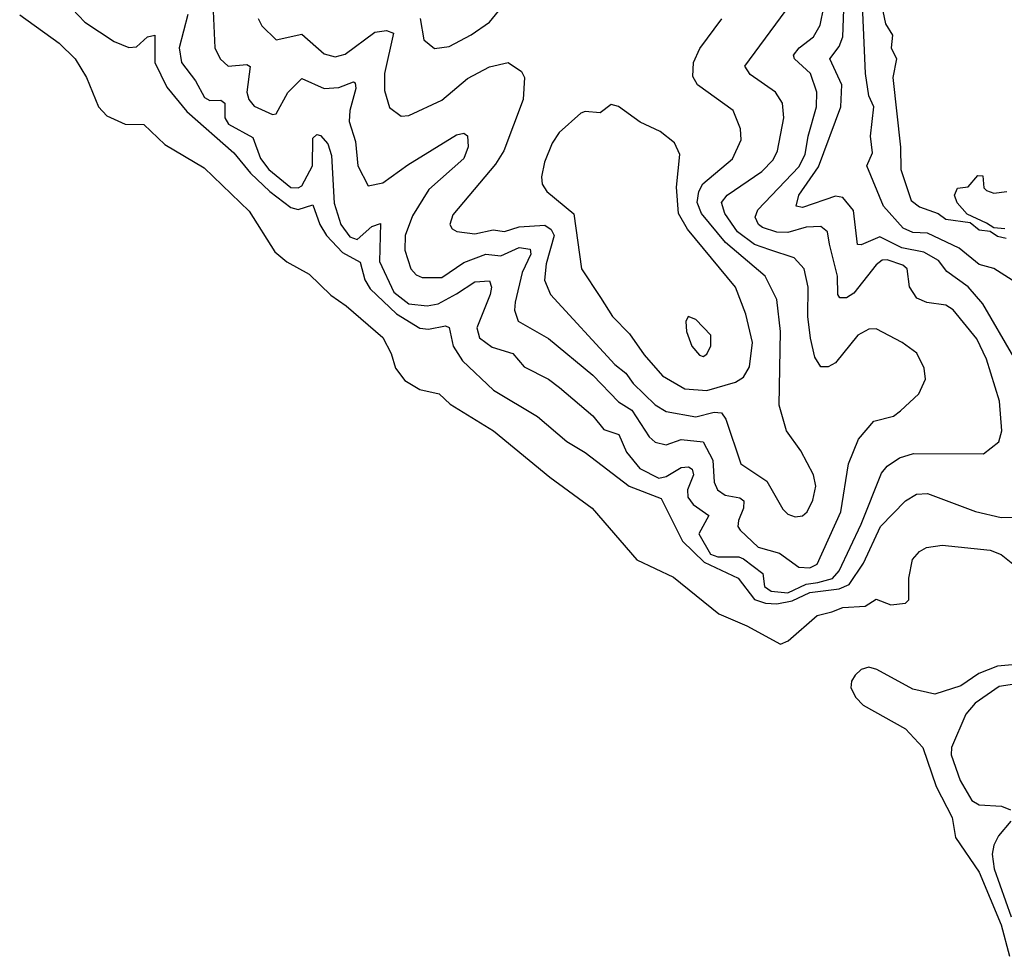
# Model space of a CAD drawing. Extents: x 1678759 to 1859541, y 384609 to 522867.
# Tile 167 of 256: x 1735378 to 1738054, y 475078 to 477622. Entities that reach past the tile are written whole.
import ezdxf

# ---------------------------------------------------------------- set-up
doc = ezdxf.new("R2010")
doc.units = 0

msp = doc.modelspace()

# ---------------------------------------------------------------- linework, layer by layer
at = {"layer": '0CON20XD'}
for points in [[(1738079.5, 476705), (1737995, 476849.5), (1737955, 476896.3), (1737897.5, 476937.5), (1737875, 476967.6), (1737835, 476990), (1737775, 477002.1), (1737715, 477031.7), (1737665, 477010), (1737655, 477011.2), (1737643.5, 477103.5), (1737615, 477138.5), (1737595, 477141.8), (1737505, 477111.8), (1737487.7, 477115), (1737495.1, 477145), (1737548.4, 477221.6), (1737609.2, 477385), (1737611.9, 477445), (1737579.4, 477515), (1737605, 477548.4), (1737614.9, 477575), (1737620.3, 477725)], [(1738145, 476870), (1738025, 476945.4), (1737985, 476956.9), (1737931.2, 477001.2), (1737845, 477041.7), (1737805, 477043.5), (1737779.1, 477055), (1737725.6, 477115), (1737680, 477225), (1737695, 477260), (1737690, 477305), (1737698.8, 477385), (1737685.7, 477415), (1737676.2, 477475), (1737665.4, 477725)], [(1737578.4, 477011.6), (1737573.1, 477045), (1737555, 477060), (1737515, 477057.9), (1737465, 477043.8), (1737435, 477044.1), (1737396.7, 477056.7), (1737385.2, 477065.2), (1737376.7, 477085), (1737384.1, 477105), (1737495, 477221.6), (1737512.8, 477255), (1737520.2, 477305), (1737543.6, 477385), (1737543.9, 477425), (1737526.7, 477475), (1737483.3, 477515), (1737480.9, 477525), (1737496.1, 477545), (1737535.3, 477575), (1737553.4, 477606.6), (1737573.5, 477705)], [(1735903.9, 477645), (1735907.9, 477545), (1735922.7, 477515), (1735944.4, 477495), (1735995, 477500), (1736004.2, 477494.2), (1735994.8, 477425), (1736000.3, 477405), (1736015, 477386.8), (1736065, 477364.3), (1736075, 477365.8), (1736106.2, 477423.8), (1736145, 477462.3), (1736205, 477434.8), (1736245, 477437.8), (1736285, 477453.2), (1736289.8, 477449.8), (1736291.7, 477435), (1736274.8, 477375), (1736273.1, 477345), (1736290.7, 477290.7), (1736296.9, 477225), (1736325, 477170.6), (1736365, 477178.2), (1736432.7, 477227.3), (1736565, 477308.5), (1736585, 477313.3), (1736595, 477305.8), (1736596.2, 477276.2), (1736585.3, 477245), (1736489.7, 477160.3), (1736445, 477089.1), (1736425.2, 477035), (1736424.8, 476995.2), (1736440.8, 476945), (1736455, 476928.9), (1736471.5, 476921.5), (1736525, 476921.1), (1736585, 476962.3), (1736645, 476984.6), (1736685, 476980.2), (1736735, 477003.1), (1736765, 476998), (1736767.2, 476985), (1736743.2, 476935), (1736724.7, 476854.7), (1736722.7, 476832.7), (1736732.6, 476802.6), (1736815, 476755.7), (1736935, 476655.6), (1737005, 476583.7), (1737041, 476561), (1737088.8, 476488.8), (1737104.5, 476474.5), (1737135, 476466.7), (1737175, 476481.3), (1737235.4, 476475.4), (1737261.6, 476425), (1737264.8, 476365), (1737274.3, 476345), (1737295, 476329.8), (1737335, 476322.5), (1737345.6, 476315), (1737344.8, 476295), (1737330.9, 476260.9), (1737329.2, 476245), (1737336, 476235), (1737385, 476189.1), (1737442.9, 476172.9), (1737495, 476134.7), (1737525, 476132.7), (1737545, 476142.7), (1737609.5, 476285), (1737630, 476415), (1737657.6, 476482.4), (1737698.6, 476531.4), (1737752, 476545), (1737771.2, 476558.8), (1737820.9, 476605), (1737839.5, 476645), (1737835.6, 476675), (1737815.7, 476715.7), (1737775.6, 476745), (1737705, 476782.1), (1737685, 476780.8), (1737655.3, 476764.7), (1737595, 476689.2), (1737575, 476678.8), (1737555, 476678.8), (1737538.9, 476705), (1737526.5, 476756.5), (1737519.4, 476815), (1737520.6, 476895), (1737510, 476945), (1737482.7, 476975), (1737416.6, 476996.6), (1737375, 477011.1), (1737328.1, 477045), (1737293.9, 477095), (1737285.2, 477125), (1737300, 477145), (1737395, 477209.5), (1737425, 477240.9), (1737437.4, 477265), (1737454.8, 477355), (1737451.2, 477395), (1737431.8, 477425), (1737362.5, 477472.5), (1737348.7, 477495), (1737473.3, 477665)], [(1735520.9, 477650.9), (1735555, 477615.2), (1735635, 477562.4), (1735675, 477546.1), (1735695, 477548.2), (1735725, 477574.6), (1735745, 477580), (1735745.5, 477505), (1735778.1, 477438.1), (1735832.2, 477372.2), (1735960.2, 477260.2), (1736005.4, 477205), (1736057.8, 477155), (1736115, 477111.7), (1736135, 477105.7), (1736175, 477119.1), (1736193.6, 477065), (1736211.4, 477035), (1736255, 476989.1), (1736302.8, 476962.8), (1736315.9, 476915), (1736330.3, 476890.3), (1736402.2, 476822.2), (1736465, 476783.8), (1736489.3, 476780.7), (1736535, 476790), (1736545, 476785.5), (1736555.6, 476735), (1736581.5, 476695), (1736665.6, 476615), (1736785, 476544.1), (1736865, 476475.7), (1736915, 476445.9), (1737034.2, 476354.2), (1737121.1, 476321.1), (1737179.1, 476205)], [(1735835, 477635.4), (1735811.1, 477545), (1735818.1, 477505), (1735855.6, 477455.6), (1735879.8, 477409.8), (1735895, 477402), (1735925, 477403.1), (1735935, 477395.3), (1735935.5, 477355), (1735945, 477338.1), (1736011.7, 477301.7), (1736032.7, 477245), (1736055.2, 477215), (1736115, 477166.2), (1736135, 477164.5), (1736145, 477170.2), (1736173.8, 477225), (1736175, 477300), (1736185, 477310), (1736195, 477306.7), (1736215, 477284.5), (1736225, 477252.9), (1736232.8, 477122.8), (1736250.8, 477065), (1736275, 477032), (1736295, 477024.1), (1736335, 477059.6), (1736358.1, 477068.1), (1736355.8, 476965), (1736395, 476881.7), (1736435, 476850), (1736485, 476844.5), (1736515, 476849.9), (1736565, 476876.8), (1736615, 476909.3), (1736655, 476911.9), (1736660.3, 476895), (1736656.6, 476875), (1736620.6, 476785), (1736627, 476757), (1736661.8, 476731.8), (1736717.7, 476715), (1736748.7, 476678.7), (1736814.8, 476644.8), (1736845, 476622.2), (1736935, 476546), (1736965, 476508.3), (1737006.1, 476495), (1737026.8, 476446.8), (1737062.8, 476402.8), (1737115, 476376.6), (1737135, 476381.2), (1737175, 476405.2), (1737195, 476406.7), (1737205, 476400.8), (1737209.4, 476385), (1737192.6, 476345), (1737193.8, 476325), (1737208.1, 476305), (1737250.8, 476275), (1737223.6, 476225), (1737255, 476170.2), (1737275, 476162.6), (1737332.2, 476162.2), (1737345, 476156.9), (1737397.3, 476117.3), (1737401.9, 476081.9), (1737419.7, 476069.7), (1737465, 476064.4), (1737515, 476088.2), (1737547.2, 476092.8), (1737586.4, 476103.6), (1737605.1, 476124.9), (1737665, 476251.6), (1737719.9, 476390.1), (1737735, 476408.9), (1737768.7, 476431.3), (1737806.7, 476443.3), (1737997.3, 476442.7), (1738038.8, 476475), (1738047.1, 476505), (1738040.8, 476585), (1738005, 476699.4), (1737978.8, 476755), (1737915, 476833.1), (1737895, 476845.8), (1737843.2, 476853.2), (1737815.6, 476865), (1737796.1, 476896.1), (1737789.7, 476945), (1737777.9, 476955), (1737735, 476969.1), (1737721.9, 476968.1), (1737705, 476955.3), (1737645, 476878.6), (1737625, 476865.8), (1737606.3, 476866.3), (1737601.1, 476875), (1737600.2, 476925), (1737578.4, 477011.6)], [(1736466.2, 477625), (1736476.5, 477566.5), (1736505, 477543.5), (1736545, 477548.8), (1736605, 477580.4), (1736654.2, 477615), (1736678.8, 477645)], [(1737723.3, 477645), (1737730.3, 477610.3), (1737749.3, 477579.3), (1737746, 477545), (1737760.8, 477515), (1737750.6, 477465), (1737771.8, 477275), (1737772.5, 477215), (1737800.2, 477130.2), (1737823.1, 477113.1), (1737874, 477095), (1737895, 477080), (1737960.5, 477070.5), (1737985, 477051.1), (1738015, 477047.5), (1738035, 477033.3), (1738058.6, 477028.6)], [(1735378, 477635), (1735485, 477557.7), (1735529.1, 477515), (1735559.2, 477465), (1735592.5, 477385), (1735615, 477360.8), (1735665, 477337.5), (1735715, 477336.7), (1735772.5, 477282.5), (1735879, 477219), (1736001.3, 477101.3), (1736071.1, 476991.1), (1736103.7, 476963.7), (1736165, 476930.5), (1736223.2, 476873.2), (1736264.7, 476844.7), (1736365, 476758.5), (1736387.3, 476715), (1736398.9, 476675), (1736425, 476641.4), (1736465, 476617.5), (1736518, 476605), (1736547.5, 476577.5), (1736665.5, 476505), (1736818.8, 476378.8), (1736933.5, 476295), (1737055, 476154.4), (1737155, 476107.4), (1737277.9, 476007.9), (1737353.6, 475975), (1737445, 475925.2), (1737465.9, 475934.1), (1737545, 476003.2), (1737585, 476013.1)], [(1736026.4, 477625), (1736035.6, 477605), (1736075, 477567.3), (1736145, 477582), (1736205, 477528.9), (1736235, 477520.5), (1736262.5, 477527.5), (1736342.7, 477587.3), (1736375, 477592.3), (1736394, 477585), (1736369.4, 477475), (1736368.9, 477428.9), (1736382.8, 477382.8), (1736415, 477359.4), (1736435, 477361.8), (1736525, 477403.2), (1736595, 477462.2), (1736655, 477493.5), (1736705, 477505.4), (1736741.2, 477481.2), (1736749.5, 477465), (1736746.2, 477405), (1736693.3, 477265), (1736671.2, 477228.8), (1736555, 477091.4), (1736546.9, 477065), (1736553.2, 477053.2), (1736566.2, 477046.2), (1736615, 477039.5), (1736665, 477050.7), (1736695, 477046), (1736735, 477059), (1736805, 477063.5), (1736822.1, 477052.1), (1736830.5, 477035), (1736808.8, 476958.8), (1736804.5, 476914.5), (1736820.3, 476875), (1736995, 476685.2), (1737025, 476661.2), (1737045, 476633.8), (1737105, 476575.7), (1737135, 476557.3), (1737215, 476542.8), (1737265.2, 476555.2), (1737285, 476553.8), (1737296.6, 476536.6), (1737337.8, 476415), (1737407.9, 476367.9), (1737451.9, 476291.9), (1737465, 476278.5), (1737485, 476271.2), (1737505, 476273.6), (1737518.2, 476285), (1737533.3, 476316.7), (1737541.8, 476355), (1737534.7, 476385), (1737500.6, 476450.6), (1737461.4, 476505), (1737441.8, 476575), (1737445.2, 476775), (1737435, 476862), (1737403.7, 476925), (1737296.1, 477016.1), (1737230.6, 477095), (1737218.6, 477125), (1737223.1, 477155), (1737234, 477176), (1737315, 477243.9), (1737338.7, 477295), (1737336.8, 477325), (1737316.4, 477375), (1737220, 477445), (1737207, 477467), (1737209.1, 477505), (1737226.4, 477543.6), (1737286.4, 477623.6)], [(1737245, 476614.8), (1737323.2, 476636.8), (1737345, 476650.5), (1737361.3, 476678.7), (1737369.6, 476745), (1737351.3, 476821.3), (1737323.2, 476895), (1737192.5, 477052.5), (1737168.4, 477095), (1737163, 477167), (1737171.8, 477255), (1737156.9, 477286.9), (1737118.3, 477318.3), (1737063.6, 477343.6), (1737005, 477385.8), (1736985, 477391.2), (1736955, 477368.8), (1736915, 477372), (1736902.7, 477367.3), (1736844.2, 477315), (1736825, 477286.2), (1736804.4, 477235), (1736795.6, 477195), (1736797.8, 477175), (1736810.6, 477155), (1736884.1, 477094.1), (1736904.6, 476945), (1736956.6, 476866.6), (1736988.9, 476815), (1737035, 476768), (1737075, 476710.9), (1737125, 476654.2), (1737185, 476619), (1737245, 476614.8)], [(1738055, 477053.3), (1738025, 477056.2), (1738005, 477068.6), (1737953, 477093), (1737925, 477124), (1737918, 477145), (1737926.4, 477163.6), (1737955, 477167.5), (1737981.7, 477198.3), (1737995, 477197.5), (1737997.5, 477165), (1738005, 477157.5), (1738025, 477150), (1738060, 477155)], [(1737235, 476707.1), (1737245, 476713.1), (1737255.8, 476735.8), (1737255.8, 476765), (1737215, 476807.5), (1737194.2, 476815.8), (1737188.3, 476801.7), (1737190, 476775), (1737204.3, 476735), (1737225, 476710), (1737235, 476707.1)], [(1737179.1, 476205), (1737238.3, 476148.3), (1737330.5, 476105), (1737375, 476046.5), (1737405, 476036.6), (1737435, 476035.2), (1737477.2, 476042.8), (1737525, 476066.1), (1737605, 476076), (1737632.2, 476087.8), (1737670.7, 476145), (1737717.1, 476245), (1737785, 476314.7), (1737815, 476332.4), (1737845, 476334.7), (1737975, 476285.8), (1738045, 476269.4), (1738229.6, 476270.4)], [(1737585, 476013.1), (1737614.8, 476025.2), (1737675, 476028.8), (1737705, 476047.8), (1737745, 476032.2), (1737785, 476037.1), (1737794.3, 476045.7), (1737794.4, 476105), (1737804.3, 476155.7), (1737822.7, 476177.3), (1737842.1, 476187.9), (1737885, 476194.4), (1738015, 476180.5), (1738045, 476168.9), (1738095, 476128.8)], [(1738075, 475869.2), (1738034.8, 475865.2), (1737984, 475846), (1737935, 475812.6), (1737865, 475789.6), (1737805, 475803.1), (1737707, 475857), (1737685, 475863), (1737665, 475856.5), (1737648.7, 475841.3), (1737638.6, 475825), (1737636.9, 475806.9), (1737650.5, 475780.5), (1737670, 475760), (1737785, 475695.7), (1737832, 475645), (1737868.5, 475538.5), (1737911.8, 475455), (1737920.6, 475400.6), (1737985, 475306.4), (1738045, 475163.2), (1738067.6, 475077.6)], [(1738135, 475824.9), (1738039.7, 475810.3), (1737974.6, 475765.4), (1737949.2, 475735), (1737910, 475645), (1737908.9, 475625), (1737933.3, 475555), (1737965, 475500.9), (1737985, 475488.6), (1738045.5, 475485.5), (1738070, 475475)], [(1738071.4, 475445), (1738037.7, 475405), (1738025, 475379.6), (1738020.4, 475355), (1738026.1, 475315), (1738071.9, 475185)]]:
    msp.add_lwpolyline(points, dxfattribs=at)

doc.saveas('drawing.dxf')
